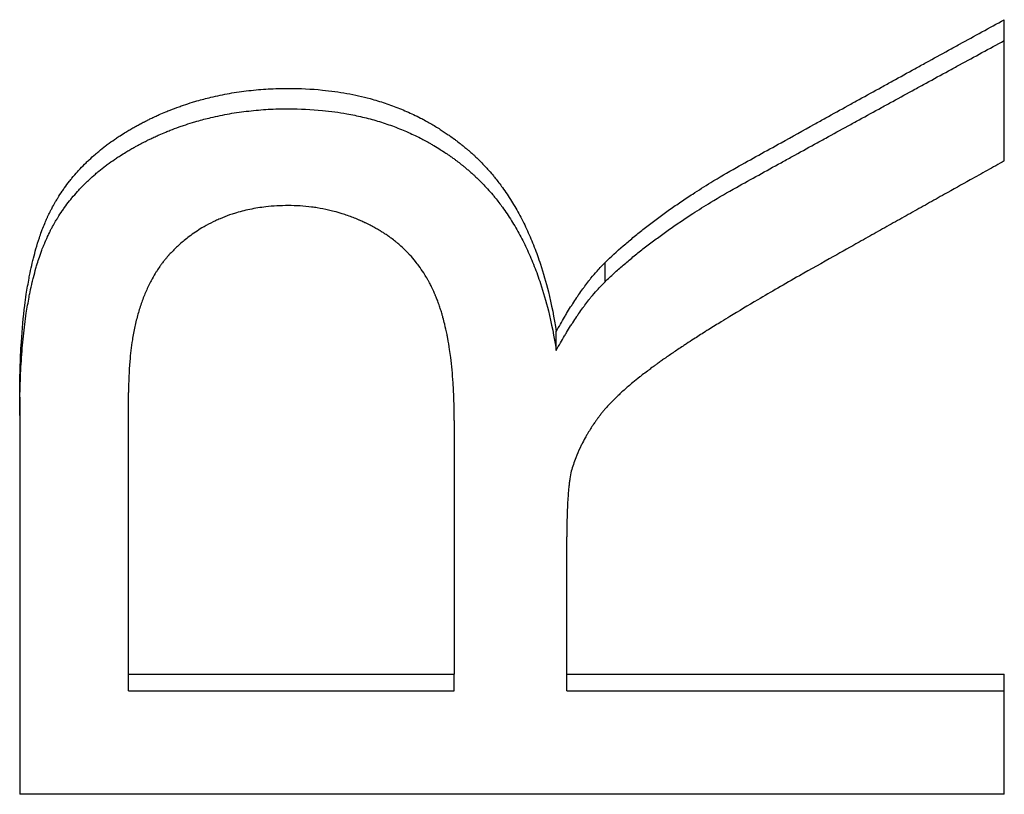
# Model space of a CAD drawing. Extents: x 0 to 29.6, y -1.7 to 1.7.
# Tile 10 of 12: x 0.63 to 0.87, y 0.571 to 0.76. Entities that reach past the tile are written whole.
import ezdxf

# ---------------------------------------------------------------- set-up
doc = ezdxf.new("R2010")
doc.units = 0
doc.header["$MEASUREMENT"] = 0
doc.layers.get('0').update_dxf_attribs({"linetype": 'CONTINUOUS'})

msp = doc.modelspace()

# ---------------------------------------------------------------- linework, layer by layer
for p, q in [((0.87009, 0.7251), (0.87009, 0.75955)), ((0.77277, 0.69565), (0.77277, 0.70034)), ((0.76088, 0.6789), (0.76088, 0.68347)), ((0.63009, 0.66748), (0.63009, 0.57061)), ((0.65662, 0.5999), (0.65662, 0.66863)), ((0.73601, 0.66175), (0.73601, 0.5999)), ((0.76345, 0.5999), (0.76345, 0.63339)), ((0.65662, 0.5999), (0.73601, 0.5999)), ((0.65662, 0.59588), (0.65662, 0.5999)), ((0.73601, 0.59588), (0.73601, 0.5999)), ((0.76345, 0.5999), (0.87009, 0.5999)), ((0.76345, 0.59588), (0.76345, 0.5999)), ((0.87009, 0.57061), (0.87009, 0.5999)), ((0.65662, 0.59588), (0.73601, 0.59588)), ((0.87009, 0.57061), (0.63009, 0.57061))]:
    msp.add_line(p, q)
for points, knots in [([(0.80479, 0.7235), (0.8066, 0.72451), (0.80841, 0.72552), (0.81023, 0.72653), (0.81204, 0.72754), (0.81386, 0.72854), (0.81567, 0.72955), (0.81839, 0.73106), (0.82111, 0.73257), (0.82383, 0.73408), (0.82474, 0.73458), (0.82565, 0.73508), (0.82655, 0.73558), (0.82837, 0.73659), (0.83018, 0.73759), (0.832, 0.73859), (0.8329, 0.73909), (0.83381, 0.7396), (0.83472, 0.7401), (0.83653, 0.7411), (0.83835, 0.7421), (0.84016, 0.7431), (0.84107, 0.7436), (0.84197, 0.7441), (0.84288, 0.7446), (0.8447, 0.7456), (0.84651, 0.7466), (0.84832, 0.7476), (0.84923, 0.7481), (0.85014, 0.7486), (0.85104, 0.7491), (0.85286, 0.7501), (0.85467, 0.75109), (0.85649, 0.75209), (0.85739, 0.75259), (0.8583, 0.75309), (0.85921, 0.75359), (0.86102, 0.75458), (0.86284, 0.75558), (0.86465, 0.75657), (0.86646, 0.75757), (0.86828, 0.75856), (0.87009, 0.75955)], [0, 0, 0, 0, 0.0163806, 0.0163806, 0.0163806, 0.0327612, 0.0327612, 0.0327612, 0.0573321, 0.0573321, 0.0573321, 0.0655224, 0.0655224, 0.0655224, 0.081903, 0.081903, 0.081903, 0.0900933, 0.0900933, 0.0900933, 0.1064739, 0.1064739, 0.1064739, 0.1146642, 0.1146642, 0.1146642, 0.1310448, 0.1310448, 0.1310448, 0.1392351, 0.1392351, 0.1392351, 0.1556157, 0.1556157, 0.1556157, 0.163806, 0.163806, 0.163806, 0.1801866, 0.1801866, 0.1801866, 0.1965672, 0.1965672, 0.1965672, 0.1965672]), ([(0.80479, 0.71866), (0.80841, 0.72067), (0.81204, 0.72267), (0.81567, 0.72467), (0.81658, 0.72517), (0.81748, 0.72567), (0.81839, 0.72617), (0.82021, 0.72717), (0.82202, 0.72817), (0.82383, 0.72917), (0.82474, 0.72966), (0.82565, 0.73016), (0.82655, 0.73066), (0.82837, 0.73166), (0.83018, 0.73266), (0.832, 0.73365), (0.8329, 0.73415), (0.83381, 0.73465), (0.83472, 0.73515), (0.83653, 0.73614), (0.83835, 0.73714), (0.84016, 0.73813), (0.84107, 0.73863), (0.84197, 0.73912), (0.84288, 0.73962), (0.8447, 0.74061), (0.84651, 0.74161), (0.84832, 0.7426), (0.84923, 0.7431), (0.85014, 0.74359), (0.85104, 0.74409), (0.85286, 0.74508), (0.85467, 0.74607), (0.85649, 0.74706), (0.85739, 0.74756), (0.8583, 0.74805), (0.85921, 0.74855), (0.86284, 0.75052), (0.86646, 0.7525), (0.87009, 0.75447)], [0, 0, 0, 0, 0.0327612, 0.0327612, 0.0327612, 0.0409515, 0.0409515, 0.0409515, 0.0573321, 0.0573321, 0.0573321, 0.0655224, 0.0655224, 0.0655224, 0.081903, 0.081903, 0.081903, 0.0900933, 0.0900933, 0.0900933, 0.1064739, 0.1064739, 0.1064739, 0.1146642, 0.1146642, 0.1146642, 0.1310448, 0.1310448, 0.1310448, 0.1392351, 0.1392351, 0.1392351, 0.1556157, 0.1556157, 0.1556157, 0.163806, 0.163806, 0.163806, 0.1965672, 0.1965672, 0.1965672, 0.1965672]), ([(0.63009, 0.66748), (0.63009, 0.66987), (0.63013, 0.67218), (0.63019, 0.67442), (0.63026, 0.67666), (0.63036, 0.67882), (0.6305, 0.68092), (0.6307, 0.68405), (0.63098, 0.68703), (0.63133, 0.68983), (0.63145, 0.69077), (0.63158, 0.69169), (0.63171, 0.69259), (0.63192, 0.69394), (0.63214, 0.69525), (0.63238, 0.69652), (0.63246, 0.69694), (0.63254, 0.69736), (0.63263, 0.69777), (0.6328, 0.6986), (0.63297, 0.69941), (0.63316, 0.7002), (0.63325, 0.7006), (0.63335, 0.70099), (0.63345, 0.70138), (0.63364, 0.70215), (0.63384, 0.70291), (0.63406, 0.70364), (0.63432, 0.70457), (0.6346, 0.70546), (0.63489, 0.70633), (0.63506, 0.70685), (0.63524, 0.70736), (0.63542, 0.70786), (0.63549, 0.70803), (0.63555, 0.70819), (0.63561, 0.70836), (0.6358, 0.70885), (0.63599, 0.70933), (0.63619, 0.70981), (0.63622, 0.70989), (0.63625, 0.70996), (0.63628, 0.71004), (0.63645, 0.71043), (0.63662, 0.71082), (0.63679, 0.7112), (0.63683, 0.71128), (0.63686, 0.71135), (0.6369, 0.71143), (0.637, 0.71166), (0.63711, 0.71188), (0.63722, 0.71211), (0.63729, 0.71226), (0.63736, 0.71241), (0.63744, 0.71256), (0.63747, 0.71263), (0.63751, 0.71271), (0.63755, 0.71278), (0.63766, 0.713), (0.63777, 0.71323), (0.63789, 0.71345), (0.63797, 0.7136), (0.63805, 0.71374), (0.63812, 0.71389), (0.63836, 0.71433), (0.6386, 0.71476), (0.63886, 0.71519), (0.63902, 0.71548), (0.63919, 0.71576), (0.63937, 0.71605), (0.63972, 0.71661), (0.64008, 0.71717), (0.64045, 0.71772), (0.64064, 0.718), (0.64083, 0.71827), (0.64102, 0.71854), (0.64141, 0.71908), (0.64181, 0.71962), (0.64222, 0.72014), (0.64242, 0.72041), (0.64263, 0.72067), (0.64284, 0.72093), (0.64327, 0.72144), (0.64371, 0.72195), (0.64416, 0.72246), (0.64438, 0.72271), (0.64461, 0.72296), (0.64484, 0.7232), (0.64531, 0.7237), (0.64578, 0.72419), (0.64627, 0.72467), (0.64652, 0.7249), (0.64677, 0.72514), (0.64702, 0.72538), (0.64752, 0.72585), (0.64803, 0.72631), (0.64856, 0.72677), (0.64883, 0.727), (0.64909, 0.72722), (0.64936, 0.72744), (0.6499, 0.72789), (0.65046, 0.72833), (0.65102, 0.72876), (0.65131, 0.72898), (0.65159, 0.72919), (0.65188, 0.72941), (0.65246, 0.72983), (0.65305, 0.73025), (0.65366, 0.73066), (0.65396, 0.73086), (0.65427, 0.73106), (0.65458, 0.73126), (0.65504, 0.73156), (0.65551, 0.73186), (0.65599, 0.73215), (0.65615, 0.73225), (0.65631, 0.73234), (0.65647, 0.73244), (0.65679, 0.73263), (0.65712, 0.73282), (0.65744, 0.73301), (0.65761, 0.73311), (0.65777, 0.7332), (0.65794, 0.73329), (0.65819, 0.73343), (0.65844, 0.73357), (0.65869, 0.73371), (0.65877, 0.73376), (0.65886, 0.7338), (0.65894, 0.73385), (0.65911, 0.73394), (0.65928, 0.73403), (0.65945, 0.73412), (0.65954, 0.73417), (0.65962, 0.73421), (0.65971, 0.73426), (0.65988, 0.73435), (0.66005, 0.73444), (0.66022, 0.73452), (0.66031, 0.73457), (0.66039, 0.73461), (0.66048, 0.73466), (0.66065, 0.73474), (0.66082, 0.73483), (0.66099, 0.73492), (0.66108, 0.73496), (0.66117, 0.735), (0.66125, 0.73505), (0.66151, 0.73517), (0.66177, 0.7353), (0.66203, 0.73543), (0.6622, 0.73551), (0.66238, 0.73559), (0.66255, 0.73567), (0.6629, 0.73584), (0.66325, 0.736), (0.6636, 0.73616), (0.66377, 0.73624), (0.66395, 0.73631), (0.66412, 0.73639), (0.66465, 0.73662), (0.66518, 0.73685), (0.66571, 0.73707), (0.66606, 0.73722), (0.66642, 0.73736), (0.66678, 0.7375), (0.66749, 0.73779), (0.66821, 0.73806), (0.66893, 0.73832), (0.66929, 0.73845), (0.66965, 0.73857), (0.67001, 0.7387), (0.67074, 0.73895), (0.67147, 0.73918), (0.67221, 0.73941), (0.67257, 0.73952), (0.67294, 0.73963), (0.67331, 0.73974), (0.67442, 0.74006), (0.67554, 0.74036), (0.67667, 0.74063), (0.67742, 0.74081), (0.67818, 0.74098), (0.67894, 0.74113), (0.68046, 0.74145), (0.682, 0.74172), (0.68356, 0.74195), (0.68434, 0.74206), (0.68512, 0.74216), (0.68591, 0.74225), (0.68749, 0.74243), (0.68908, 0.74257), (0.69069, 0.74266), (0.6923, 0.74275), (0.69393, 0.74279), (0.69558, 0.74279)], [0, 0, 0, 0, 0.125, 0.125, 0.125, 0.25, 0.25, 0.25, 0.4375, 0.4375, 0.4375, 0.5, 0.5, 0.5, 0.59375, 0.59375, 0.59375, 0.625, 0.625, 0.625, 0.6875, 0.6875, 0.6875, 0.71875, 0.71875, 0.71875, 0.78125, 0.78125, 0.78125, 0.859375, 0.859375, 0.859375, 0.90625, 0.90625, 0.90625, 0.921875, 0.921875, 0.921875, 0.96875, 0.96875, 0.96875, 0.976562, 0.976562, 0.976562, 1.015625, 1.015625, 1.015625, 1.023438, 1.023438, 1.023438, 1.046875, 1.046875, 1.046875, 1.0625, 1.0625, 1.0625, 1.070312, 1.070312, 1.070312, 1.09375, 1.09375, 1.09375, 1.109375, 1.109375, 1.109375, 1.15625, 1.15625, 1.15625, 1.1875, 1.1875, 1.1875, 1.25, 1.25, 1.25, 1.28125, 1.28125, 1.28125, 1.34375, 1.34375, 1.34375, 1.375, 1.375, 1.375, 1.4375, 1.4375, 1.4375, 1.46875, 1.46875, 1.46875, 1.53125, 1.53125, 1.53125, 1.5625, 1.5625, 1.5625, 1.625, 1.625, 1.625, 1.65625, 1.65625, 1.65625, 1.71875, 1.71875, 1.71875, 1.75, 1.75, 1.75, 1.8125, 1.8125, 1.8125, 1.84375, 1.84375, 1.84375, 1.890625, 1.890625, 1.890625, 1.90625, 1.90625, 1.90625, 1.9375, 1.9375, 1.9375, 1.953125, 1.953125, 1.953125, 1.976562, 1.976562, 1.976562, 1.984375, 1.984375, 1.984375, 2, 2, 2, 2.007812, 2.007812, 2.007812, 2.023438, 2.023438, 2.023438, 2.03125, 2.03125, 2.03125, 2.046875, 2.046875, 2.046875, 2.054688, 2.054688, 2.054688, 2.078125, 2.078125, 2.078125, 2.09375, 2.09375, 2.09375, 2.125, 2.125, 2.125, 2.140625, 2.140625, 2.140625, 2.1875, 2.1875, 2.1875, 2.21875, 2.21875, 2.21875, 2.28125, 2.28125, 2.28125, 2.3125, 2.3125, 2.3125, 2.375, 2.375, 2.375, 2.40625, 2.40625, 2.40625, 2.5, 2.5, 2.5, 2.5625, 2.5625, 2.5625, 2.6875, 2.6875, 2.6875, 2.75, 2.75, 2.75, 2.875, 2.875, 2.875, 3, 3, 3, 3]), ([(0.69558, 0.74279), (0.69842, 0.74279), (0.70119, 0.74266), (0.70389, 0.74239), (0.70591, 0.74219), (0.70789, 0.74192), (0.70983, 0.74157), (0.71176, 0.74122), (0.71366, 0.74079), (0.71551, 0.74029), (0.71612, 0.74013), (0.71674, 0.73995), (0.71734, 0.73977), (0.71856, 0.7394), (0.71976, 0.739), (0.72093, 0.73857), (0.72152, 0.73835), (0.72211, 0.73813), (0.72269, 0.7379), (0.72385, 0.73743), (0.72499, 0.73693), (0.72611, 0.7364), (0.72667, 0.73613), (0.72722, 0.73585), (0.72778, 0.73557), (0.7286, 0.73515), (0.72942, 0.7347), (0.73022, 0.73424), (0.73103, 0.73377), (0.73182, 0.73329), (0.73261, 0.73279), (0.73326, 0.73237), (0.73391, 0.73194), (0.73455, 0.7315), (0.73468, 0.73141), (0.7348, 0.73132), (0.73493, 0.73123), (0.73531, 0.73096), (0.73569, 0.73069), (0.73607, 0.73041), (0.73626, 0.73027), (0.73644, 0.73013), (0.73663, 0.72999), (0.737, 0.7297), (0.73737, 0.72941), (0.73774, 0.72912), (0.7378, 0.72907), (0.73787, 0.72902), (0.73793, 0.72897), (0.73823, 0.72873), (0.73854, 0.72848), (0.73884, 0.72823), (0.7389, 0.72818), (0.73896, 0.72813), (0.73902, 0.72808), (0.7392, 0.72792), (0.73938, 0.72777), (0.73956, 0.72761), (0.73968, 0.72751), (0.7398, 0.72741), (0.73992, 0.7273), (0.73997, 0.72725), (0.74003, 0.7272), (0.74009, 0.72715), (0.74021, 0.72704), (0.74033, 0.72694), (0.74044, 0.72683), (0.7405, 0.72678), (0.74056, 0.72672), (0.74062, 0.72667), (0.74079, 0.72651), (0.74097, 0.72635), (0.74114, 0.72619), (0.74125, 0.72608), (0.74137, 0.72597), (0.74148, 0.72586), (0.74171, 0.72564), (0.74194, 0.72542), (0.74216, 0.7252), (0.74227, 0.72508), (0.74238, 0.72497), (0.7425, 0.72486), (0.74283, 0.72452), (0.74316, 0.72418), (0.74348, 0.72383), (0.7437, 0.72359), (0.74392, 0.72336), (0.74413, 0.72312), (0.74455, 0.72265), (0.74497, 0.72216), (0.74539, 0.72167), (0.74559, 0.72142), (0.7458, 0.72117), (0.746, 0.72092), (0.7466, 0.72017), (0.74719, 0.71939), (0.74777, 0.7186), (0.74815, 0.71807), (0.74852, 0.71753), (0.74889, 0.71698), (0.74963, 0.71589), (0.75033, 0.71475), (0.75101, 0.71358), (0.75135, 0.71299), (0.75168, 0.7124), (0.752, 0.7118), (0.75265, 0.71059), (0.75327, 0.70934), (0.75385, 0.70806), (0.75415, 0.70742), (0.75443, 0.70677), (0.75471, 0.70611), (0.75527, 0.70479), (0.7558, 0.70343), (0.7563, 0.70203), (0.75655, 0.70134), (0.75679, 0.70063), (0.75703, 0.69991), (0.75773, 0.69776), (0.75837, 0.69553), (0.75895, 0.69321), (0.75971, 0.69012), (0.76036, 0.68687), (0.76088, 0.68347)], [0, 0, 0, 0, 0.166667, 0.166667, 0.166667, 0.291667, 0.291667, 0.291667, 0.416667, 0.416667, 0.416667, 0.458333, 0.458333, 0.458333, 0.541667, 0.541667, 0.541667, 0.583333, 0.583333, 0.583333, 0.666667, 0.666667, 0.666667, 0.708333, 0.708333, 0.708333, 0.770833, 0.770833, 0.770833, 0.833333, 0.833333, 0.833333, 0.885417, 0.885417, 0.885417, 0.895833, 0.895833, 0.895833, 0.927083, 0.927083, 0.927083, 0.942708, 0.942708, 0.942708, 0.973958, 0.973958, 0.973958, 0.979167, 0.979167, 0.979167, 1.005208, 1.005208, 1.005208, 1.010417, 1.010417, 1.010417, 1.026042, 1.026042, 1.026042, 1.036458, 1.036458, 1.036458, 1.041667, 1.041667, 1.041667, 1.052083, 1.052083, 1.052083, 1.057292, 1.057292, 1.057292, 1.072917, 1.072917, 1.072917, 1.083333, 1.083333, 1.083333, 1.104167, 1.104167, 1.104167, 1.114583, 1.114583, 1.114583, 1.145833, 1.145833, 1.145833, 1.166667, 1.166667, 1.166667, 1.208333, 1.208333, 1.208333, 1.229167, 1.229167, 1.229167, 1.291667, 1.291667, 1.291667, 1.333333, 1.333333, 1.333333, 1.416667, 1.416667, 1.416667, 1.458333, 1.458333, 1.458333, 1.541667, 1.541667, 1.541667, 1.583333, 1.583333, 1.583333, 1.666667, 1.666667, 1.666667, 1.708333, 1.708333, 1.708333, 1.833333, 1.833333, 1.833333, 2, 2, 2, 2]), ([(0.63009, 0.66302), (0.63009, 0.66539), (0.63013, 0.66769), (0.63019, 0.66991), (0.63026, 0.67213), (0.63036, 0.67428), (0.6305, 0.67636), (0.63056, 0.6774), (0.63064, 0.67842), (0.63073, 0.67942), (0.63089, 0.68143), (0.6311, 0.68336), (0.63133, 0.68522), (0.63145, 0.68615), (0.63158, 0.68706), (0.63171, 0.68796), (0.63192, 0.6893), (0.63214, 0.6906), (0.63238, 0.69186), (0.63246, 0.69228), (0.63254, 0.69269), (0.63263, 0.69311), (0.6328, 0.69393), (0.63297, 0.69473), (0.63316, 0.69552), (0.63325, 0.69591), (0.63335, 0.6963), (0.63345, 0.69669), (0.63364, 0.69745), (0.63384, 0.69821), (0.63406, 0.69894), (0.63416, 0.6993), (0.63427, 0.69967), (0.63438, 0.70002), (0.63454, 0.70056), (0.63471, 0.70109), (0.63489, 0.7016), (0.63495, 0.70178), (0.635, 0.70195), (0.63506, 0.70212), (0.63518, 0.70246), (0.6353, 0.70279), (0.63542, 0.70312), (0.63549, 0.70329), (0.63555, 0.70345), (0.63561, 0.70362), (0.6357, 0.70386), (0.6358, 0.70411), (0.63589, 0.70435), (0.63599, 0.70459), (0.63609, 0.70482), (0.63619, 0.70506), (0.63622, 0.70514), (0.63625, 0.70522), (0.63628, 0.70529), (0.63635, 0.70545), (0.63642, 0.7056), (0.63648, 0.70576), (0.63652, 0.70583), (0.63655, 0.70591), (0.63659, 0.70599), (0.63665, 0.70614), (0.63672, 0.70629), (0.63679, 0.70644), (0.63683, 0.70652), (0.63686, 0.70659), (0.6369, 0.70667), (0.63697, 0.70682), (0.63704, 0.70697), (0.63711, 0.70712), (0.63714, 0.70719), (0.63718, 0.70727), (0.63722, 0.70734), (0.63729, 0.70749), (0.63736, 0.70764), (0.63744, 0.70779), (0.63747, 0.70787), (0.63751, 0.70794), (0.63755, 0.70801), (0.63766, 0.70824), (0.63777, 0.70846), (0.63789, 0.70868), (0.63797, 0.70882), (0.63805, 0.70897), (0.63812, 0.70911), (0.63836, 0.70955), (0.6386, 0.70998), (0.63886, 0.71041), (0.63902, 0.71069), (0.63919, 0.71098), (0.63937, 0.71126), (0.63972, 0.71182), (0.64008, 0.71237), (0.64045, 0.71292), (0.64064, 0.71319), (0.64083, 0.71346), (0.64102, 0.71373), (0.64141, 0.71427), (0.64181, 0.7148), (0.64222, 0.71533), (0.64242, 0.71559), (0.64263, 0.71585), (0.64284, 0.7161), (0.64327, 0.71662), (0.64371, 0.71713), (0.64416, 0.71762), (0.64438, 0.71787), (0.64461, 0.71812), (0.64484, 0.71837), (0.64531, 0.71886), (0.64578, 0.71934), (0.64627, 0.71982), (0.64652, 0.72006), (0.64677, 0.72029), (0.64702, 0.72053), (0.64752, 0.72099), (0.64803, 0.72145), (0.64856, 0.72191), (0.64883, 0.72213), (0.64909, 0.72236), (0.64936, 0.72258), (0.6499, 0.72302), (0.65046, 0.72346), (0.65102, 0.72389), (0.65131, 0.7241), (0.65159, 0.72432), (0.65188, 0.72453), (0.65246, 0.72495), (0.65305, 0.72536), (0.65366, 0.72577), (0.65396, 0.72597), (0.65427, 0.72617), (0.65458, 0.72637), (0.65504, 0.72667), (0.65551, 0.72696), (0.65599, 0.72725), (0.65615, 0.72735), (0.65631, 0.72745), (0.65647, 0.72754), (0.65679, 0.72773), (0.65712, 0.72792), (0.65744, 0.72811), (0.65761, 0.7282), (0.65777, 0.7283), (0.65794, 0.72839), (0.65819, 0.72853), (0.65844, 0.72867), (0.65869, 0.7288), (0.65877, 0.72885), (0.65886, 0.7289), (0.65894, 0.72894), (0.65911, 0.72903), (0.65928, 0.72912), (0.65945, 0.72921), (0.65954, 0.72926), (0.65962, 0.7293), (0.65971, 0.72935), (0.65988, 0.72943), (0.66005, 0.72952), (0.66022, 0.72961), (0.66031, 0.72965), (0.66039, 0.7297), (0.66048, 0.72974), (0.66065, 0.72983), (0.66082, 0.72992), (0.66099, 0.73), (0.66108, 0.73004), (0.66117, 0.73009), (0.66125, 0.73013), (0.66151, 0.73026), (0.66177, 0.73038), (0.66203, 0.73051), (0.6622, 0.73059), (0.66238, 0.73067), (0.66255, 0.73075), (0.6629, 0.73092), (0.66325, 0.73108), (0.6636, 0.73123), (0.66377, 0.73131), (0.66395, 0.73139), (0.66412, 0.73147), (0.66465, 0.7317), (0.66518, 0.73192), (0.66571, 0.73214), (0.66606, 0.73229), (0.66642, 0.73243), (0.66678, 0.73257), (0.66749, 0.73285), (0.66821, 0.73312), (0.66893, 0.73338), (0.66929, 0.73351), (0.66965, 0.73363), (0.67001, 0.73376), (0.67074, 0.734), (0.67147, 0.73424), (0.67221, 0.73446), (0.67257, 0.73457), (0.67294, 0.73468), (0.67331, 0.73479), (0.67442, 0.73511), (0.67554, 0.7354), (0.67667, 0.73567), (0.67742, 0.73585), (0.67818, 0.73602), (0.67894, 0.73618), (0.68046, 0.73649), (0.682, 0.73676), (0.68356, 0.73698), (0.68434, 0.73709), (0.68512, 0.7372), (0.68591, 0.73728), (0.68749, 0.73746), (0.68908, 0.7376), (0.69069, 0.73769), (0.6923, 0.73778), (0.69393, 0.73782), (0.69558, 0.73782)], [0, 0, 0, 0, 0.125, 0.125, 0.125, 0.25, 0.25, 0.25, 0.3125, 0.3125, 0.3125, 0.4375, 0.4375, 0.4375, 0.5, 0.5, 0.5, 0.59375, 0.59375, 0.59375, 0.625, 0.625, 0.625, 0.6875, 0.6875, 0.6875, 0.71875, 0.71875, 0.71875, 0.78125, 0.78125, 0.78125, 0.8125, 0.8125, 0.8125, 0.859375, 0.859375, 0.859375, 0.875, 0.875, 0.875, 0.90625, 0.90625, 0.90625, 0.921875, 0.921875, 0.921875, 0.945312, 0.945312, 0.945312, 0.96875, 0.96875, 0.96875, 0.976562, 0.976562, 0.976562, 0.992188, 0.992188, 0.992188, 1, 1, 1, 1.015625, 1.015625, 1.015625, 1.023438, 1.023438, 1.023438, 1.039062, 1.039062, 1.039062, 1.046875, 1.046875, 1.046875, 1.0625, 1.0625, 1.0625, 1.070312, 1.070312, 1.070312, 1.09375, 1.09375, 1.09375, 1.109375, 1.109375, 1.109375, 1.15625, 1.15625, 1.15625, 1.1875, 1.1875, 1.1875, 1.25, 1.25, 1.25, 1.28125, 1.28125, 1.28125, 1.34375, 1.34375, 1.34375, 1.375, 1.375, 1.375, 1.4375, 1.4375, 1.4375, 1.46875, 1.46875, 1.46875, 1.53125, 1.53125, 1.53125, 1.5625, 1.5625, 1.5625, 1.625, 1.625, 1.625, 1.65625, 1.65625, 1.65625, 1.71875, 1.71875, 1.71875, 1.75, 1.75, 1.75, 1.8125, 1.8125, 1.8125, 1.84375, 1.84375, 1.84375, 1.890625, 1.890625, 1.890625, 1.90625, 1.90625, 1.90625, 1.9375, 1.9375, 1.9375, 1.953125, 1.953125, 1.953125, 1.976562, 1.976562, 1.976562, 1.984375, 1.984375, 1.984375, 2, 2, 2, 2.007812, 2.007812, 2.007812, 2.023438, 2.023438, 2.023438, 2.03125, 2.03125, 2.03125, 2.046875, 2.046875, 2.046875, 2.054688, 2.054688, 2.054688, 2.078125, 2.078125, 2.078125, 2.09375, 2.09375, 2.09375, 2.125, 2.125, 2.125, 2.140625, 2.140625, 2.140625, 2.1875, 2.1875, 2.1875, 2.21875, 2.21875, 2.21875, 2.28125, 2.28125, 2.28125, 2.3125, 2.3125, 2.3125, 2.375, 2.375, 2.375, 2.40625, 2.40625, 2.40625, 2.5, 2.5, 2.5, 2.5625, 2.5625, 2.5625, 2.6875, 2.6875, 2.6875, 2.75, 2.75, 2.75, 2.875, 2.875, 2.875, 3, 3, 3, 3]), ([(0.69558, 0.73782), (0.69842, 0.73782), (0.70119, 0.73769), (0.70389, 0.73743), (0.70591, 0.73723), (0.70789, 0.73695), (0.70983, 0.73661), (0.71047, 0.73649), (0.71111, 0.73637), (0.71175, 0.73624), (0.71302, 0.73597), (0.71427, 0.73567), (0.71551, 0.73534), (0.71612, 0.73518), (0.71674, 0.735), (0.71734, 0.73482), (0.71856, 0.73446), (0.71976, 0.73406), (0.72093, 0.73363), (0.72152, 0.73342), (0.72211, 0.73319), (0.72269, 0.73296), (0.72385, 0.7325), (0.72499, 0.732), (0.72611, 0.73147), (0.72667, 0.73121), (0.72722, 0.73093), (0.72778, 0.73065), (0.7286, 0.73023), (0.72942, 0.72979), (0.73022, 0.72933), (0.73049, 0.72917), (0.73076, 0.72902), (0.73103, 0.72886), (0.73156, 0.72855), (0.73209, 0.72822), (0.73261, 0.72789), (0.73287, 0.72772), (0.73313, 0.72756), (0.73339, 0.72739), (0.73378, 0.72713), (0.73416, 0.72687), (0.73455, 0.72661), (0.73468, 0.72652), (0.7348, 0.72643), (0.73493, 0.72634), (0.73519, 0.72616), (0.73544, 0.72598), (0.73569, 0.7258), (0.73582, 0.72571), (0.73594, 0.72562), (0.73607, 0.72552), (0.73626, 0.72538), (0.73644, 0.72524), (0.73663, 0.7251), (0.73682, 0.72496), (0.737, 0.72482), (0.73719, 0.72468), (0.73725, 0.72463), (0.73731, 0.72458), (0.73737, 0.72453), (0.7375, 0.72444), (0.73762, 0.72434), (0.73774, 0.72424), (0.7378, 0.7242), (0.73787, 0.72415), (0.73793, 0.7241), (0.73805, 0.724), (0.73817, 0.7239), (0.73829, 0.7238), (0.73835, 0.72375), (0.73842, 0.7237), (0.73848, 0.72366), (0.7386, 0.72356), (0.73872, 0.72346), (0.73884, 0.72336), (0.7389, 0.72331), (0.73896, 0.72326), (0.73902, 0.72321), (0.73914, 0.7231), (0.73926, 0.723), (0.73938, 0.7229), (0.73944, 0.72285), (0.7395, 0.7228), (0.73956, 0.72275), (0.73968, 0.72264), (0.7398, 0.72254), (0.73992, 0.72244), (0.73997, 0.72239), (0.74003, 0.72233), (0.74009, 0.72228), (0.74021, 0.72218), (0.74033, 0.72207), (0.74044, 0.72197), (0.7405, 0.72192), (0.74056, 0.72186), (0.74062, 0.72181), (0.74079, 0.72165), (0.74097, 0.72149), (0.74114, 0.72133), (0.74125, 0.72122), (0.74137, 0.72111), (0.74148, 0.721), (0.74171, 0.72079), (0.74194, 0.72057), (0.74216, 0.72034), (0.74227, 0.72023), (0.74238, 0.72012), (0.7425, 0.72001), (0.74283, 0.71967), (0.74316, 0.71933), (0.74348, 0.71898), (0.7437, 0.71875), (0.74392, 0.71852), (0.74413, 0.71828), (0.74455, 0.71781), (0.74497, 0.71733), (0.74539, 0.71684), (0.74559, 0.7166), (0.7458, 0.71635), (0.746, 0.7161), (0.7466, 0.71535), (0.74719, 0.71458), (0.74777, 0.71379), (0.74815, 0.71327), (0.74852, 0.71273), (0.74889, 0.71219), (0.74963, 0.7111), (0.75033, 0.70997), (0.75101, 0.70881), (0.75135, 0.70823), (0.75168, 0.70763), (0.752, 0.70703), (0.75265, 0.70583), (0.75327, 0.7046), (0.75385, 0.70332), (0.75415, 0.70269), (0.75443, 0.70204), (0.75471, 0.70138), (0.75527, 0.70007), (0.7558, 0.69872), (0.7563, 0.69734), (0.75655, 0.69665), (0.75679, 0.69594), (0.75703, 0.69523), (0.75773, 0.6931), (0.75837, 0.69088), (0.75895, 0.68857), (0.75971, 0.6855), (0.76036, 0.68228), (0.76088, 0.6789)], [0, 0, 0, 0, 0.166667, 0.166667, 0.166667, 0.291667, 0.291667, 0.291667, 0.333333, 0.333333, 0.333333, 0.416667, 0.416667, 0.416667, 0.458333, 0.458333, 0.458333, 0.541667, 0.541667, 0.541667, 0.583333, 0.583333, 0.583333, 0.666667, 0.666667, 0.666667, 0.708333, 0.708333, 0.708333, 0.770833, 0.770833, 0.770833, 0.791667, 0.791667, 0.791667, 0.833333, 0.833333, 0.833333, 0.854167, 0.854167, 0.854167, 0.885417, 0.885417, 0.885417, 0.895833, 0.895833, 0.895833, 0.916667, 0.916667, 0.916667, 0.927083, 0.927083, 0.927083, 0.942708, 0.942708, 0.942708, 0.958333, 0.958333, 0.958333, 0.963542, 0.963542, 0.963542, 0.973958, 0.973958, 0.973958, 0.979167, 0.979167, 0.979167, 0.989583, 0.989583, 0.989583, 0.994792, 0.994792, 0.994792, 1.005208, 1.005208, 1.005208, 1.010417, 1.010417, 1.010417, 1.020833, 1.020833, 1.020833, 1.026042, 1.026042, 1.026042, 1.036458, 1.036458, 1.036458, 1.041667, 1.041667, 1.041667, 1.052083, 1.052083, 1.052083, 1.057292, 1.057292, 1.057292, 1.072917, 1.072917, 1.072917, 1.083333, 1.083333, 1.083333, 1.104167, 1.104167, 1.104167, 1.114583, 1.114583, 1.114583, 1.145833, 1.145833, 1.145833, 1.166667, 1.166667, 1.166667, 1.208333, 1.208333, 1.208333, 1.229167, 1.229167, 1.229167, 1.291667, 1.291667, 1.291667, 1.333333, 1.333333, 1.333333, 1.416667, 1.416667, 1.416667, 1.458333, 1.458333, 1.458333, 1.541667, 1.541667, 1.541667, 1.583333, 1.583333, 1.583333, 1.666667, 1.666667, 1.666667, 1.708333, 1.708333, 1.708333, 1.833333, 1.833333, 1.833333, 2, 2, 2, 2]), ([(0.87009, 0.7251), (0.8687, 0.72433), (0.86732, 0.72355), (0.86593, 0.72278), (0.86454, 0.72201), (0.86316, 0.72123), (0.86177, 0.72046), (0.85969, 0.7193), (0.85761, 0.71813), (0.85553, 0.71697), (0.85483, 0.71658), (0.85414, 0.71619), (0.85345, 0.7158), (0.85206, 0.71503), (0.85067, 0.71425), (0.84928, 0.71347), (0.84859, 0.71309), (0.8479, 0.7127), (0.8472, 0.71231), (0.84582, 0.71153), (0.84443, 0.71075), (0.84304, 0.70998), (0.84235, 0.70959), (0.84165, 0.7092), (0.84096, 0.70881), (0.83957, 0.70803), (0.83819, 0.70725), (0.8368, 0.70647), (0.83611, 0.70608), (0.83541, 0.70569), (0.83472, 0.7053), (0.83264, 0.70413), (0.83056, 0.70296), (0.82848, 0.70179), (0.8257, 0.70023), (0.82293, 0.69867), (0.82015, 0.6971)], [0, 0, 0, 0, 0.0125349, 0.0125349, 0.0125349, 0.0250698, 0.0250698, 0.0250698, 0.0438722, 0.0438722, 0.0438722, 0.0501396, 0.0501396, 0.0501396, 0.0626745, 0.0626745, 0.0626745, 0.068942, 0.068942, 0.068942, 0.0814769, 0.0814769, 0.0814769, 0.0877443, 0.0877443, 0.0877443, 0.1002792, 0.1002792, 0.1002792, 0.1065467, 0.1065467, 0.1065467, 0.125349, 0.125349, 0.125349, 0.1504188, 0.1504188, 0.1504188, 0.1504188]), ([(0.77277, 0.70034), (0.7742, 0.7017), (0.77568, 0.70305), (0.77722, 0.70439), (0.77761, 0.70473), (0.77799, 0.70506), (0.77839, 0.70539), (0.77917, 0.70606), (0.77997, 0.70672), (0.78079, 0.70738), (0.7812, 0.70771), (0.78161, 0.70804), (0.78202, 0.70837), (0.78285, 0.70903), (0.7837, 0.70968), (0.78456, 0.71033), (0.78499, 0.71065), (0.78542, 0.71098), (0.78586, 0.7113), (0.78673, 0.71195), (0.78762, 0.71259), (0.78852, 0.71323), (0.78898, 0.71355), (0.78943, 0.71387), (0.78989, 0.71419), (0.79081, 0.71483), (0.79174, 0.71546), (0.79269, 0.71609), (0.79317, 0.71641), (0.79365, 0.71672), (0.79413, 0.71703), (0.79557, 0.71797), (0.79705, 0.71891), (0.79856, 0.71983), (0.80058, 0.72107), (0.80265, 0.72229), (0.80479, 0.7235)], [0, 0, 0, 0, 0.166667, 0.166667, 0.166667, 0.208333, 0.208333, 0.208333, 0.291667, 0.291667, 0.291667, 0.333333, 0.333333, 0.333333, 0.416667, 0.416667, 0.416667, 0.458333, 0.458333, 0.458333, 0.541667, 0.541667, 0.541667, 0.583333, 0.583333, 0.583333, 0.666667, 0.666667, 0.666667, 0.708333, 0.708333, 0.708333, 0.833333, 0.833333, 0.833333, 1, 1, 1, 1]), ([(0.77277, 0.69565), (0.77349, 0.69633), (0.77421, 0.69701), (0.77495, 0.69768), (0.77569, 0.69835), (0.77645, 0.69902), (0.77722, 0.69968), (0.77761, 0.70001), (0.77799, 0.70035), (0.77839, 0.70068), (0.77917, 0.70134), (0.77997, 0.702), (0.78079, 0.70265), (0.7812, 0.70298), (0.78161, 0.70331), (0.78202, 0.70363), (0.78285, 0.70428), (0.7837, 0.70493), (0.78456, 0.70558), (0.78499, 0.7059), (0.78542, 0.70622), (0.78586, 0.70654), (0.78673, 0.70719), (0.78762, 0.70782), (0.78852, 0.70846), (0.78898, 0.70878), (0.78943, 0.7091), (0.78989, 0.70941), (0.79081, 0.71004), (0.79174, 0.71067), (0.79269, 0.7113), (0.79317, 0.71161), (0.79365, 0.71193), (0.79413, 0.71224), (0.79557, 0.71317), (0.79705, 0.7141), (0.79856, 0.71502), (0.80058, 0.71625), (0.80265, 0.71746), (0.80479, 0.71866)], [0, 0, 0, 0, 0.083333, 0.083333, 0.083333, 0.166667, 0.166667, 0.166667, 0.208333, 0.208333, 0.208333, 0.291667, 0.291667, 0.291667, 0.333333, 0.333333, 0.333333, 0.416667, 0.416667, 0.416667, 0.458333, 0.458333, 0.458333, 0.541667, 0.541667, 0.541667, 0.583333, 0.583333, 0.583333, 0.666667, 0.666667, 0.666667, 0.708333, 0.708333, 0.708333, 0.833333, 0.833333, 0.833333, 1, 1, 1, 1]), ([(0.69558, 0.7142), (0.69369, 0.7142), (0.69185, 0.7141), (0.69008, 0.7139), (0.68874, 0.71375), (0.68744, 0.71354), (0.68617, 0.71328), (0.6849, 0.71301), (0.68366, 0.71269), (0.68245, 0.71231), (0.68205, 0.71219), (0.68165, 0.71206), (0.68125, 0.71192), (0.68046, 0.71164), (0.67968, 0.71134), (0.67892, 0.71101), (0.67854, 0.71085), (0.67816, 0.71068), (0.67779, 0.7105), (0.67704, 0.71015), (0.6763, 0.70977), (0.67558, 0.70937), (0.67522, 0.70917), (0.67486, 0.70896), (0.67451, 0.70875), (0.67398, 0.70843), (0.67345, 0.70809), (0.67294, 0.70774), (0.67242, 0.70739), (0.67192, 0.70703), (0.67142, 0.70665), (0.671, 0.70634), (0.67059, 0.70601), (0.67019, 0.70568), (0.6701, 0.70561), (0.67002, 0.70554), (0.66994, 0.70548), (0.66958, 0.70517), (0.66922, 0.70486), (0.66887, 0.70454), (0.66875, 0.70443), (0.66863, 0.70432), (0.66852, 0.70422), (0.66828, 0.704), (0.66805, 0.70378), (0.66782, 0.70355), (0.66771, 0.70344), (0.66759, 0.70333), (0.66748, 0.70321), (0.66736, 0.7031), (0.66725, 0.70298), (0.66714, 0.70287), (0.66703, 0.70275), (0.66692, 0.70263), (0.66681, 0.70251), (0.6667, 0.7024), (0.66659, 0.70228), (0.66648, 0.70216), (0.66644, 0.70212), (0.66641, 0.70208), (0.66637, 0.70204), (0.66626, 0.70191), (0.66616, 0.70179), (0.66605, 0.70167), (0.66598, 0.70159), (0.66591, 0.7015), (0.66584, 0.70142), (0.6657, 0.70126), (0.66556, 0.70109), (0.66542, 0.70092), (0.66536, 0.70083), (0.66529, 0.70075), (0.66522, 0.70066), (0.66502, 0.7004), (0.66482, 0.70014), (0.66462, 0.69988), (0.66449, 0.6997), (0.66436, 0.69952), (0.66424, 0.69934), (0.66398, 0.69898), (0.66374, 0.69861), (0.66349, 0.69823), (0.66337, 0.69804), (0.66325, 0.69785), (0.66314, 0.69766), (0.66278, 0.69708), (0.66245, 0.69649), (0.66212, 0.69588), (0.66191, 0.69547), (0.6617, 0.69506), (0.66149, 0.69464), (0.66109, 0.6938), (0.66071, 0.69292), (0.66035, 0.69202), (0.66017, 0.69157), (0.66, 0.69111), (0.65984, 0.69064), (0.65951, 0.68971), (0.6592, 0.68875), (0.65892, 0.68776), (0.65878, 0.68726), (0.65865, 0.68676), (0.65852, 0.68624), (0.65827, 0.68522), (0.65804, 0.68417), (0.65784, 0.68309), (0.65773, 0.68254), (0.65764, 0.68199), (0.65755, 0.68144), (0.65728, 0.67977), (0.65707, 0.67803), (0.65692, 0.67622), (0.65672, 0.67381), (0.65662, 0.67128), (0.65662, 0.66863)], [0, 0, 0, 0, 0.166667, 0.166667, 0.166667, 0.291667, 0.291667, 0.291667, 0.416667, 0.416667, 0.416667, 0.458333, 0.458333, 0.458333, 0.541667, 0.541667, 0.541667, 0.583333, 0.583333, 0.583333, 0.666667, 0.666667, 0.666667, 0.708333, 0.708333, 0.708333, 0.770833, 0.770833, 0.770833, 0.833333, 0.833333, 0.833333, 0.885417, 0.885417, 0.885417, 0.895833, 0.895833, 0.895833, 0.942708, 0.942708, 0.942708, 0.958333, 0.958333, 0.958333, 0.989583, 0.989583, 0.989583, 1.005208, 1.005208, 1.005208, 1.020833, 1.020833, 1.020833, 1.036458, 1.036458, 1.036458, 1.052083, 1.052083, 1.052083, 1.057292, 1.057292, 1.057292, 1.072917, 1.072917, 1.072917, 1.083333, 1.083333, 1.083333, 1.104167, 1.104167, 1.104167, 1.114583, 1.114583, 1.114583, 1.145833, 1.145833, 1.145833, 1.166667, 1.166667, 1.166667, 1.208333, 1.208333, 1.208333, 1.229167, 1.229167, 1.229167, 1.291667, 1.291667, 1.291667, 1.333333, 1.333333, 1.333333, 1.416667, 1.416667, 1.416667, 1.458333, 1.458333, 1.458333, 1.541667, 1.541667, 1.541667, 1.583333, 1.583333, 1.583333, 1.666667, 1.666667, 1.666667, 1.708333, 1.708333, 1.708333, 1.833333, 1.833333, 1.833333, 2, 2, 2, 2]), ([(0.73601, 0.66175), (0.73601, 0.66337), (0.73598, 0.66495), (0.73594, 0.66649), (0.73589, 0.66802), (0.73582, 0.66951), (0.73573, 0.67096), (0.73559, 0.67312), (0.73539, 0.67519), (0.73515, 0.67715), (0.73507, 0.6778), (0.73498, 0.67845), (0.73489, 0.67908), (0.73475, 0.68003), (0.73459, 0.68095), (0.73443, 0.68184), (0.73437, 0.68214), (0.73431, 0.68244), (0.73426, 0.68273), (0.73408, 0.68361), (0.73389, 0.68447), (0.73369, 0.6853), (0.73356, 0.68585), (0.73342, 0.68639), (0.73327, 0.68692), (0.7332, 0.68719), (0.73312, 0.68745), (0.73305, 0.68771), (0.73293, 0.6881), (0.73282, 0.68848), (0.7327, 0.68886), (0.73258, 0.68924), (0.73245, 0.68961), (0.73233, 0.68997), (0.73228, 0.69009), (0.73224, 0.69021), (0.7322, 0.69033), (0.73207, 0.69069), (0.73194, 0.69105), (0.7318, 0.6914), (0.73173, 0.69157), (0.73166, 0.69174), (0.73159, 0.69191), (0.73152, 0.69208), (0.73145, 0.69225), (0.73138, 0.69242), (0.73136, 0.69248), (0.73134, 0.69253), (0.73131, 0.69259), (0.73119, 0.69287), (0.73107, 0.69315), (0.73094, 0.69342), (0.73084, 0.69364), (0.73074, 0.69386), (0.73064, 0.69407), (0.73058, 0.69418), (0.73053, 0.69429), (0.73048, 0.6944), (0.73032, 0.69472), (0.73016, 0.69503), (0.72999, 0.69535), (0.72988, 0.69556), (0.72977, 0.69577), (0.72965, 0.69597), (0.72942, 0.69638), (0.72918, 0.69679), (0.72894, 0.69718), (0.72882, 0.69738), (0.72869, 0.69758), (0.72857, 0.69778), (0.72819, 0.69836), (0.7278, 0.69893), (0.72739, 0.69949), (0.72712, 0.69986), (0.72684, 0.70022), (0.72655, 0.70058), (0.72612, 0.70112), (0.72568, 0.70164), (0.72521, 0.70214), (0.72506, 0.70231), (0.7249, 0.70248), (0.72475, 0.70264), (0.72443, 0.70297), (0.72411, 0.70329), (0.72378, 0.70361), (0.72361, 0.70377), (0.72345, 0.70392), (0.72328, 0.70408), (0.72294, 0.70439), (0.7226, 0.70469), (0.72225, 0.70499), (0.72207, 0.70513), (0.72189, 0.70528), (0.72171, 0.70542), (0.72136, 0.70571), (0.72099, 0.706), (0.72062, 0.70627), (0.72043, 0.70641), (0.72024, 0.70654), (0.72005, 0.70668), (0.71977, 0.70688), (0.71948, 0.70708), (0.71919, 0.70727), (0.71909, 0.70734), (0.71899, 0.7074), (0.71889, 0.70746), (0.71875, 0.70756), (0.7186, 0.70765), (0.71845, 0.70775), (0.7184, 0.70778), (0.71835, 0.70781), (0.7183, 0.70784), (0.7182, 0.7079), (0.7181, 0.70797), (0.718, 0.70803), (0.71795, 0.70806), (0.71789, 0.70809), (0.71784, 0.70812), (0.71774, 0.70818), (0.71764, 0.70824), (0.71754, 0.7083), (0.71738, 0.70839), (0.71723, 0.70848), (0.71707, 0.70857), (0.71702, 0.7086), (0.71697, 0.70863), (0.71692, 0.70865), (0.71676, 0.70874), (0.71661, 0.70883), (0.71645, 0.70891), (0.71634, 0.70897), (0.71624, 0.70903), (0.71614, 0.70908), (0.71608, 0.70911), (0.71603, 0.70914), (0.71598, 0.70917), (0.71582, 0.70925), (0.71566, 0.70933), (0.71551, 0.70941), (0.7154, 0.70947), (0.7153, 0.70952), (0.71519, 0.70957), (0.71498, 0.70968), (0.71477, 0.70979), (0.71456, 0.70989), (0.71445, 0.70994), (0.71434, 0.70999), (0.71424, 0.71004), (0.71392, 0.71019), (0.7136, 0.71034), (0.71328, 0.71048), (0.71307, 0.71058), (0.71285, 0.71067), (0.71264, 0.71076), (0.71221, 0.71095), (0.71178, 0.71112), (0.71134, 0.71129), (0.71113, 0.71137), (0.71091, 0.71146), (0.71069, 0.71154), (0.71025, 0.7117), (0.70982, 0.71185), (0.70938, 0.712), (0.70916, 0.71207), (0.70894, 0.71214), (0.70872, 0.71221), (0.70805, 0.71242), (0.70739, 0.71262), (0.70671, 0.71279), (0.70627, 0.71291), (0.70582, 0.71302), (0.70537, 0.71312), (0.70446, 0.71333), (0.70355, 0.7135), (0.70263, 0.71365), (0.70217, 0.71372), (0.70171, 0.71379), (0.70124, 0.71385), (0.70032, 0.71396), (0.69938, 0.71405), (0.69844, 0.71411), (0.69749, 0.71417), (0.69654, 0.7142), (0.69558, 0.7142)], [0, 0, 0, 0, 0.125, 0.125, 0.125, 0.25, 0.25, 0.25, 0.4375, 0.4375, 0.4375, 0.5, 0.5, 0.5, 0.59375, 0.59375, 0.59375, 0.625, 0.625, 0.625, 0.71875, 0.71875, 0.71875, 0.78125, 0.78125, 0.78125, 0.8125, 0.8125, 0.8125, 0.859375, 0.859375, 0.859375, 0.90625, 0.90625, 0.90625, 0.921875, 0.921875, 0.921875, 0.96875, 0.96875, 0.96875, 0.992188, 0.992188, 0.992188, 1.015625, 1.015625, 1.015625, 1.023438, 1.023438, 1.023438, 1.0625, 1.0625, 1.0625, 1.09375, 1.09375, 1.09375, 1.109375, 1.109375, 1.109375, 1.15625, 1.15625, 1.15625, 1.1875, 1.1875, 1.1875, 1.25, 1.25, 1.25, 1.28125, 1.28125, 1.28125, 1.375, 1.375, 1.375, 1.4375, 1.4375, 1.4375, 1.53125, 1.53125, 1.53125, 1.5625, 1.5625, 1.5625, 1.625, 1.625, 1.625, 1.65625, 1.65625, 1.65625, 1.71875, 1.71875, 1.71875, 1.75, 1.75, 1.75, 1.8125, 1.8125, 1.8125, 1.84375, 1.84375, 1.84375, 1.890625, 1.890625, 1.890625, 1.90625, 1.90625, 1.90625, 1.929688, 1.929688, 1.929688, 1.9375, 1.9375, 1.9375, 1.953125, 1.953125, 1.953125, 1.960938, 1.960938, 1.960938, 1.976562, 1.976562, 1.976562, 2, 2, 2, 2.007812, 2.007812, 2.007812, 2.03125, 2.03125, 2.03125, 2.046875, 2.046875, 2.046875, 2.054688, 2.054688, 2.054688, 2.078125, 2.078125, 2.078125, 2.09375, 2.09375, 2.09375, 2.125, 2.125, 2.125, 2.140625, 2.140625, 2.140625, 2.1875, 2.1875, 2.1875, 2.21875, 2.21875, 2.21875, 2.28125, 2.28125, 2.28125, 2.3125, 2.3125, 2.3125, 2.375, 2.375, 2.375, 2.40625, 2.40625, 2.40625, 2.5, 2.5, 2.5, 2.5625, 2.5625, 2.5625, 2.6875, 2.6875, 2.6875, 2.75, 2.75, 2.75, 2.875, 2.875, 2.875, 3, 3, 3, 3]), ([(0.76088, 0.68347), (0.76155, 0.6847), (0.76222, 0.68588), (0.76289, 0.68701), (0.76306, 0.6873), (0.76322, 0.68758), (0.76339, 0.68785), (0.76372, 0.68841), (0.76406, 0.68895), (0.76439, 0.68948), (0.76456, 0.68974), (0.76472, 0.69), (0.76489, 0.69026), (0.76522, 0.69078), (0.76555, 0.69128), (0.76588, 0.69178), (0.76605, 0.69202), (0.76621, 0.69227), (0.76638, 0.69251), (0.76671, 0.69299), (0.76704, 0.69345), (0.76737, 0.69391), (0.76754, 0.69414), (0.7677, 0.69436), (0.76786, 0.69459), (0.76819, 0.69503), (0.76852, 0.69546), (0.76885, 0.69588), (0.76902, 0.69609), (0.76918, 0.6963), (0.76934, 0.6965), (0.76984, 0.69711), (0.77033, 0.6977), (0.77082, 0.69825), (0.77147, 0.699), (0.77212, 0.69969), (0.77277, 0.70034)], [0, 0, 0, 0, 0.166667, 0.166667, 0.166667, 0.208333, 0.208333, 0.208333, 0.291667, 0.291667, 0.291667, 0.333333, 0.333333, 0.333333, 0.416667, 0.416667, 0.416667, 0.458333, 0.458333, 0.458333, 0.541667, 0.541667, 0.541667, 0.583333, 0.583333, 0.583333, 0.666667, 0.666667, 0.666667, 0.708333, 0.708333, 0.708333, 0.833333, 0.833333, 0.833333, 1, 1, 1, 1]), ([(0.82015, 0.6971), (0.81835, 0.69608), (0.81661, 0.69508), (0.81491, 0.6941), (0.81322, 0.69312), (0.81158, 0.69216), (0.80999, 0.69122), (0.80761, 0.68982), (0.80535, 0.68846), (0.80321, 0.68716), (0.80249, 0.68673), (0.80179, 0.6863), (0.80111, 0.68587), (0.80007, 0.68524), (0.79907, 0.68462), (0.7981, 0.68401), (0.79777, 0.6838), (0.79745, 0.6836), (0.79714, 0.6834), (0.79618, 0.6828), (0.79526, 0.68221), (0.79437, 0.68163), (0.79377, 0.68125), (0.79319, 0.68087), (0.79262, 0.6805), (0.79234, 0.68031), (0.79206, 0.68013), (0.79178, 0.67995), (0.79136, 0.67967), (0.79095, 0.6794), (0.79055, 0.67913), (0.79015, 0.67886), (0.78975, 0.67859), (0.78937, 0.67833), (0.78924, 0.67824), (0.78911, 0.67816), (0.78898, 0.67807), (0.7886, 0.67781), (0.78823, 0.67755), (0.78786, 0.6773), (0.78768, 0.67717), (0.78749, 0.67705), (0.78731, 0.67692), (0.78713, 0.6768), (0.78696, 0.67667), (0.78678, 0.67655), (0.78672, 0.6765), (0.78666, 0.67646), (0.7866, 0.67642), (0.78631, 0.67621), (0.78602, 0.67601), (0.78573, 0.6758), (0.7855, 0.67564), (0.78527, 0.67547), (0.78505, 0.67531), (0.78494, 0.67523), (0.78483, 0.67515), (0.78471, 0.67507), (0.78438, 0.67482), (0.78405, 0.67458), (0.78373, 0.67434), (0.78351, 0.67418), (0.7833, 0.67401), (0.78308, 0.67385), (0.78266, 0.67353), (0.78225, 0.67321), (0.78184, 0.6729), (0.78164, 0.67274), (0.78144, 0.67258), (0.78124, 0.67243), (0.78064, 0.67195), (0.78007, 0.67149), (0.77951, 0.67102), (0.77914, 0.67072), (0.77878, 0.67041), (0.77843, 0.67011), (0.77772, 0.6695), (0.77705, 0.6689), (0.77641, 0.66831), (0.7761, 0.66801), (0.77579, 0.66772), (0.77549, 0.66743), (0.77504, 0.66699), (0.77461, 0.66656), (0.7742, 0.66613), (0.77406, 0.66598), (0.77392, 0.66584), (0.77379, 0.6657), (0.77353, 0.66542), (0.77327, 0.66514), (0.77302, 0.66486), (0.7729, 0.66472), (0.77278, 0.66458), (0.77266, 0.66444), (0.77248, 0.66423), (0.77231, 0.66403), (0.77214, 0.66382), (0.77208, 0.66375), (0.77203, 0.66368), (0.77197, 0.66362), (0.77189, 0.66351), (0.77181, 0.66341), (0.77173, 0.66331), (0.7717, 0.66328), (0.77167, 0.66324), (0.77165, 0.66321), (0.77159, 0.66314), (0.77154, 0.66307), (0.77149, 0.66301), (0.77146, 0.66297), (0.77144, 0.66294), (0.77141, 0.6629), (0.77136, 0.66284), (0.77131, 0.66277), (0.77126, 0.6627), (0.77118, 0.6626), (0.77111, 0.6625), (0.77104, 0.6624), (0.77101, 0.66237), (0.77099, 0.66234), (0.77096, 0.6623), (0.77089, 0.6622), (0.77082, 0.6621), (0.77075, 0.662), (0.7707, 0.66194), (0.77065, 0.66187), (0.77061, 0.6618), (0.77058, 0.66177), (0.77056, 0.66174), (0.77053, 0.6617), (0.77046, 0.6616), (0.77039, 0.6615), (0.77033, 0.6614), (0.77028, 0.66134), (0.77023, 0.66127), (0.77019, 0.6612), (0.7701, 0.66107), (0.77, 0.66093), (0.76991, 0.6608), (0.76987, 0.66073), (0.76983, 0.66067), (0.76978, 0.6606), (0.76965, 0.6604), (0.76952, 0.6602), (0.76939, 0.66), (0.7693, 0.65986), (0.76922, 0.65973), (0.76913, 0.6596), (0.76888, 0.65919), (0.76863, 0.65879), (0.7684, 0.65839), (0.76824, 0.65812), (0.76809, 0.65785), (0.76794, 0.65758), (0.76764, 0.65704), (0.76735, 0.6565), (0.76708, 0.65596), (0.76695, 0.65569), (0.76681, 0.65542), (0.76669, 0.65515), (0.7663, 0.65433), (0.76595, 0.65352), (0.76563, 0.6527), (0.76521, 0.65161), (0.76485, 0.65052), (0.76454, 0.64942)], [0, 0, 0, 0, 0.125, 0.125, 0.125, 0.25, 0.25, 0.25, 0.4375, 0.4375, 0.4375, 0.5, 0.5, 0.5, 0.59375, 0.59375, 0.59375, 0.625, 0.625, 0.625, 0.71875, 0.71875, 0.71875, 0.78125, 0.78125, 0.78125, 0.8125, 0.8125, 0.8125, 0.859375, 0.859375, 0.859375, 0.90625, 0.90625, 0.90625, 0.921875, 0.921875, 0.921875, 0.96875, 0.96875, 0.96875, 0.992188, 0.992188, 0.992188, 1.015625, 1.015625, 1.015625, 1.023438, 1.023438, 1.023438, 1.0625, 1.0625, 1.0625, 1.09375, 1.09375, 1.09375, 1.109375, 1.109375, 1.109375, 1.15625, 1.15625, 1.15625, 1.1875, 1.1875, 1.1875, 1.25, 1.25, 1.25, 1.28125, 1.28125, 1.28125, 1.375, 1.375, 1.375, 1.4375, 1.4375, 1.4375, 1.5625, 1.5625, 1.5625, 1.625, 1.625, 1.625, 1.71875, 1.71875, 1.71875, 1.75, 1.75, 1.75, 1.8125, 1.8125, 1.8125, 1.84375, 1.84375, 1.84375, 1.890625, 1.890625, 1.890625, 1.90625, 1.90625, 1.90625, 1.929688, 1.929688, 1.929688, 1.9375, 1.9375, 1.9375, 1.953125, 1.953125, 1.953125, 1.960938, 1.960938, 1.960938, 1.976562, 1.976562, 1.976562, 2, 2, 2, 2.007812, 2.007812, 2.007812, 2.03125, 2.03125, 2.03125, 2.046875, 2.046875, 2.046875, 2.054688, 2.054688, 2.054688, 2.078125, 2.078125, 2.078125, 2.09375, 2.09375, 2.09375, 2.125, 2.125, 2.125, 2.140625, 2.140625, 2.140625, 2.1875, 2.1875, 2.1875, 2.21875, 2.21875, 2.21875, 2.3125, 2.3125, 2.3125, 2.375, 2.375, 2.375, 2.5, 2.5, 2.5, 2.5625, 2.5625, 2.5625, 2.75, 2.75, 2.75, 3, 3, 3, 3]), ([(0.76088, 0.6789), (0.76122, 0.67951), (0.76155, 0.68011), (0.76189, 0.6807), (0.76222, 0.68128), (0.76256, 0.68186), (0.76289, 0.68242), (0.76306, 0.6827), (0.76322, 0.68298), (0.76339, 0.68325), (0.76372, 0.6838), (0.76406, 0.68434), (0.76439, 0.68487), (0.76456, 0.68513), (0.76472, 0.68539), (0.76489, 0.68565), (0.76522, 0.68616), (0.76555, 0.68666), (0.76588, 0.68715), (0.76605, 0.68739), (0.76621, 0.68764), (0.76638, 0.68787), (0.76671, 0.68835), (0.76704, 0.68882), (0.76737, 0.68927), (0.76754, 0.6895), (0.7677, 0.68972), (0.76786, 0.68994), (0.76819, 0.69038), (0.76852, 0.69081), (0.76885, 0.69123), (0.76902, 0.69143), (0.76918, 0.69164), (0.76934, 0.69184), (0.76984, 0.69245), (0.77033, 0.69303), (0.77082, 0.69358), (0.77147, 0.69432), (0.77212, 0.69501), (0.77277, 0.69565)], [0, 0, 0, 0, 0.083333, 0.083333, 0.083333, 0.166667, 0.166667, 0.166667, 0.208333, 0.208333, 0.208333, 0.291667, 0.291667, 0.291667, 0.333333, 0.333333, 0.333333, 0.416667, 0.416667, 0.416667, 0.458333, 0.458333, 0.458333, 0.541667, 0.541667, 0.541667, 0.583333, 0.583333, 0.583333, 0.666667, 0.666667, 0.666667, 0.708333, 0.708333, 0.708333, 0.833333, 0.833333, 0.833333, 1, 1, 1, 1]), ([(0.76454, 0.64942), (0.76442, 0.64887), (0.76431, 0.64826), (0.76421, 0.6476), (0.76418, 0.64743), (0.76416, 0.64726), (0.76413, 0.64709), (0.76408, 0.64675), (0.76404, 0.64639), (0.764, 0.64601), (0.76397, 0.64583), (0.76395, 0.64564), (0.76393, 0.64544), (0.76389, 0.64505), (0.76385, 0.64465), (0.76382, 0.64423), (0.7638, 0.64403), (0.76378, 0.64381), (0.76377, 0.6436), (0.76373, 0.64317), (0.7637, 0.64272), (0.76368, 0.64226), (0.76366, 0.64203), (0.76365, 0.6418), (0.76364, 0.64156), (0.76361, 0.64109), (0.76359, 0.6406), (0.76357, 0.6401), (0.76356, 0.63985), (0.76355, 0.6396), (0.76354, 0.63934), (0.76351, 0.63856), (0.76349, 0.63776), (0.76348, 0.63692), (0.76346, 0.6358), (0.76345, 0.63462), (0.76345, 0.63339)], [0, 0, 0, 0, 0.166667, 0.166667, 0.166667, 0.208333, 0.208333, 0.208333, 0.291667, 0.291667, 0.291667, 0.333333, 0.333333, 0.333333, 0.416667, 0.416667, 0.416667, 0.458333, 0.458333, 0.458333, 0.541667, 0.541667, 0.541667, 0.583333, 0.583333, 0.583333, 0.666667, 0.666667, 0.666667, 0.708333, 0.708333, 0.708333, 0.833333, 0.833333, 0.833333, 1, 1, 1, 1])]:
    msp.add_open_spline(points, degree=3, knots=knots)
msp.add_open_spline([(0.76345, 0.59588), (0.79899, 0.59588), (0.83454, 0.59588), (0.87009, 0.59588)], degree=3)

doc.saveas('drawing.dxf')
